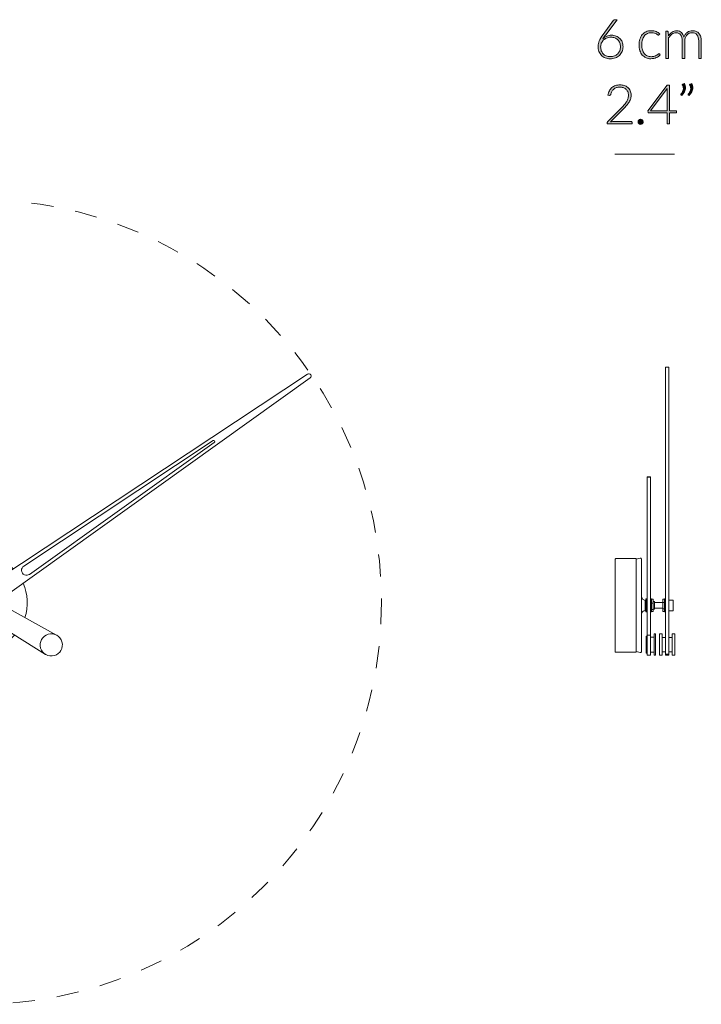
# Model space of a CAD drawing. Header units: inches. Extents: x 62.7 to 133.6, y -169.8 to -118.5.
# Tile 2 of 2: x 98.2 to 133.6, y -169.6 to -118.5. Entities that reach past the tile are written whole.
import ezdxf

# ---------------------------------------------------------------- set-up
doc = ezdxf.new("R2010")
doc.units = ezdxf.units.IN
doc.header["$MEASUREMENT"] = 0
doc.linetypes.add('AI-Linetype-1', pattern=[2.303413, 1.151706, -1.151706])
doc.layers.add('Capa 1', color=7, linetype='Continuous')

# ---------------------------------------------------------------- blocks, each defined once
blk = doc.blocks.new('block 3')
at = {"layer": 'Capa 1'}
h = blk.add_hatch(color=250, dxfattribs=at)
h.dxf.hatch_style = 2
edge = h.paths.add_edge_path()
edge.add_spline(control_points=[(128.905, -119.259), (128.991, -119.259), (129.071, -119.273), (129.144, -119.302), (129.217, -119.33), (129.279, -119.37), (129.332, -119.422), (129.385, -119.473), (129.426, -119.536), (129.456, -119.609), (129.486, -119.683), (129.5, -119.765), (129.5, -119.856), (129.5, -119.947), (129.484, -120.031), (129.452, -120.107), (129.419, -120.184), (129.374, -120.25), (129.315, -120.306), (129.257, -120.362), (129.187, -120.406), (129.106, -120.437), (129.024, -120.468), (128.935, -120.484), (128.837, -120.484), (128.743, -120.484), (128.657, -120.469), (128.58, -120.438), (128.502, -120.408), (128.435, -120.365), (128.38, -120.308), (128.324, -120.251), (128.282, -120.181), (128.251, -120.099), (128.221, -120.018), (128.206, -119.925), (128.206, -119.822), (128.206, -119.743), (128.226, -119.654), (128.266, -119.555), (128.306, -119.456), (128.37, -119.345), (128.461, -119.222), (128.461, -119.222), (129.011, -118.483), (129.011, -118.483), (129.026, -118.461), (129.051, -118.45), (129.083, -118.45), (129.083, -118.45), (129.202, -118.45), (129.202, -118.45), (129.202, -118.45), (128.603, -119.233), (128.603, -119.233), (128.573, -119.272), (128.546, -119.309), (128.521, -119.343), (128.497, -119.377), (128.475, -119.411), (128.455, -119.444), (128.51, -119.386), (128.577, -119.341), (128.654, -119.308), (128.73, -119.275), (128.814, -119.259), (128.905, -119.259)], knot_values=[0, 0, 0, 0, 1, 1, 1, 2, 2, 2, 3, 3, 3, 4, 4, 4, 5, 5, 5, 6, 6, 6, 7, 7, 7, 8, 8, 8, 9, 9, 9, 10, 10, 10, 11, 11, 11, 12, 12, 12, 13, 13, 13, 14, 14, 14, 15, 15, 15, 16, 16, 16, 17, 17, 17, 18, 18, 18, 19, 19, 19, 20, 20, 20, 21, 21, 21, 22, 22, 22, 22], degree=3, periodic=1)
edge = h.paths.add_edge_path()
edge.add_spline(control_points=[(128.338, -119.854), (128.338, -119.929), (128.35, -119.998), (128.373, -120.062), (128.396, -120.125), (128.429, -120.18), (128.472, -120.226), (128.514, -120.272), (128.566, -120.308), (128.628, -120.333), (128.689, -120.359), (128.759, -120.372), (128.836, -120.372), (128.917, -120.372), (128.991, -120.359), (129.056, -120.333), (129.121, -120.308), (129.177, -120.272), (129.223, -120.227), (129.269, -120.183), (129.304, -120.129), (129.329, -120.067), (129.353, -120.005), (129.365, -119.937), (129.365, -119.864), (129.365, -119.788), (129.354, -119.718), (129.33, -119.656), (129.305, -119.594), (129.271, -119.542), (129.227, -119.498), (129.183, -119.455), (129.13, -119.422), (129.07, -119.399), (129.009, -119.376), (128.942, -119.364), (128.868, -119.364), (128.785, -119.364), (128.71, -119.379), (128.645, -119.408), (128.579, -119.436), (128.523, -119.474), (128.477, -119.52), (128.432, -119.566), (128.397, -119.618), (128.374, -119.677), (128.35, -119.735), (128.338, -119.795), (128.338, -119.854)], knot_values=[0, 0, 0, 0, 1, 1, 1, 2, 2, 2, 3, 3, 3, 4, 4, 4, 5, 5, 5, 6, 6, 6, 7, 7, 7, 8, 8, 8, 9, 9, 9, 10, 10, 10, 11, 11, 11, 12, 12, 12, 13, 13, 13, 14, 14, 14, 15, 15, 15, 16, 16, 16, 16], degree=3, periodic=1)
h = blk.add_hatch(color=250, dxfattribs=at)
h.dxf.hatch_style = 2
edge = h.paths.add_edge_path()
edge.add_spline(control_points=[(131.37, -119.236), (131.366, -119.241), (131.361, -119.245), (131.357, -119.248), (131.353, -119.252), (131.347, -119.253), (131.339, -119.253), (131.33, -119.253), (131.317, -119.247), (131.3, -119.234), (131.284, -119.221), (131.262, -119.207), (131.234, -119.192), (131.206, -119.177), (131.173, -119.163), (131.131, -119.15), (131.09, -119.137), (131.04, -119.131), (130.981, -119.131), (130.9, -119.131), (130.828, -119.146), (130.765, -119.174), (130.701, -119.203), (130.648, -119.245), (130.606, -119.299), (130.562, -119.353), (130.529, -119.418), (130.506, -119.495), (130.484, -119.572), (130.473, -119.658), (130.473, -119.754), (130.473, -119.853), (130.484, -119.941), (130.507, -120.018), (130.531, -120.095), (130.564, -120.159), (130.606, -120.212), (130.649, -120.264), (130.7, -120.304), (130.761, -120.332), (130.821, -120.359), (130.889, -120.373), (130.963, -120.373), (131.031, -120.373), (131.088, -120.365), (131.134, -120.349), (131.18, -120.333), (131.218, -120.315), (131.248, -120.296), (131.277, -120.277), (131.302, -120.26), (131.319, -120.244), (131.336, -120.228), (131.35, -120.22), (131.361, -120.22), (131.373, -120.22), (131.382, -120.224), (131.389, -120.234), (131.389, -120.234), (131.426, -120.279), (131.426, -120.279), (131.404, -120.308), (131.377, -120.334), (131.344, -120.359), (131.311, -120.384), (131.273, -120.405), (131.231, -120.423), (131.19, -120.441), (131.144, -120.455), (131.096, -120.465), (131.047, -120.475), (130.996, -120.48), (130.943, -120.48), (130.853, -120.48), (130.771, -120.463), (130.697, -120.431), (130.622, -120.398), (130.558, -120.351), (130.504, -120.289), (130.451, -120.226), (130.409, -120.15), (130.38, -120.061), (130.349, -119.97), (130.335, -119.868), (130.335, -119.754), (130.335, -119.646), (130.349, -119.547), (130.378, -119.458), (130.406, -119.369), (130.447, -119.292), (130.502, -119.228), (130.556, -119.163), (130.623, -119.113), (130.702, -119.078), (130.781, -119.042), (130.872, -119.024), (130.974, -119.024), (131.066, -119.024), (131.148, -119.039), (131.22, -119.069), (131.291, -119.098), (131.353, -119.138), (131.406, -119.188), (131.406, -119.188), (131.37, -119.236), (131.37, -119.236)], knot_values=[0, 0, 0, 0, 1, 1, 1, 2, 2, 2, 3, 3, 3, 4, 4, 4, 5, 5, 5, 6, 6, 6, 7, 7, 7, 8, 8, 8, 9, 9, 9, 10, 10, 10, 11, 11, 11, 12, 12, 12, 13, 13, 13, 14, 14, 14, 15, 15, 15, 16, 16, 16, 17, 17, 17, 18, 18, 18, 19, 19, 19, 20, 20, 20, 21, 21, 21, 22, 22, 22, 23, 23, 23, 24, 24, 24, 25, 25, 25, 26, 26, 26, 27, 27, 27, 28, 28, 28, 29, 29, 29, 30, 30, 30, 31, 31, 31, 32, 32, 32, 33, 33, 33, 34, 34, 34, 35, 35, 35, 35], degree=3, periodic=1)
h = blk.add_hatch(color=250, dxfattribs=at)
h.dxf.hatch_style = 2
edge = h.paths.add_edge_path()
edge.add_spline(control_points=[(131.733, -120.461), (131.733, -120.461), (131.733, -119.047), (131.733, -119.047), (131.733, -119.047), (131.807, -119.047), (131.807, -119.047), (131.831, -119.047), (131.846, -119.059), (131.849, -119.083), (131.849, -119.083), (131.862, -119.287), (131.862, -119.287), (131.89, -119.249), (131.92, -119.213), (131.951, -119.181), (131.982, -119.149), (132.015, -119.121), (132.051, -119.098), (132.086, -119.075), (132.124, -119.056), (132.164, -119.044), (132.205, -119.031), (132.247, -119.024), (132.292, -119.024), (132.395, -119.024), (132.477, -119.055), (132.539, -119.115), (132.6, -119.175), (132.642, -119.259), (132.664, -119.365), (132.681, -119.307), (132.705, -119.256), (132.735, -119.214), (132.766, -119.171), (132.802, -119.136), (132.842, -119.108), (132.881, -119.08), (132.924, -119.059), (132.971, -119.045), (133.018, -119.031), (133.066, -119.024), (133.115, -119.024), (133.185, -119.024), (133.248, -119.036), (133.304, -119.059), (133.36, -119.082), (133.407, -119.117), (133.446, -119.162), (133.486, -119.208), (133.515, -119.264), (133.537, -119.33), (133.557, -119.396), (133.568, -119.472), (133.568, -119.557), (133.568, -119.557), (133.568, -120.461), (133.568, -120.461), (133.568, -120.461), (133.433, -120.461), (133.433, -120.461), (133.433, -120.461), (133.433, -119.557), (133.433, -119.557), (133.433, -119.419), (133.403, -119.314), (133.343, -119.241), (133.284, -119.169), (133.198, -119.132), (133.087, -119.132), (133.038, -119.132), (132.991, -119.142), (132.946, -119.159), (132.901, -119.178), (132.861, -119.204), (132.826, -119.24), (132.792, -119.275), (132.764, -119.32), (132.744, -119.373), (132.724, -119.426), (132.713, -119.487), (132.713, -119.557), (132.713, -119.557), (132.713, -120.461), (132.713, -120.461), (132.713, -120.461), (132.579, -120.461), (132.579, -120.461), (132.579, -120.461), (132.579, -119.557), (132.579, -119.557), (132.579, -119.42), (132.551, -119.315), (132.496, -119.242), (132.441, -119.169), (132.361, -119.132), (132.256, -119.132), (132.179, -119.132), (132.108, -119.156), (132.043, -119.201), (131.977, -119.247), (131.92, -119.311), (131.868, -119.393), (131.868, -119.393), (131.868, -120.461), (131.868, -120.461), (131.868, -120.461), (131.733, -120.461), (131.733, -120.461)], knot_values=[0, 0, 0, 0, 1, 1, 1, 2, 2, 2, 3, 3, 3, 4, 4, 4, 5, 5, 5, 6, 6, 6, 7, 7, 7, 8, 8, 8, 9, 9, 9, 10, 10, 10, 11, 11, 11, 12, 12, 12, 13, 13, 13, 14, 14, 14, 15, 15, 15, 16, 16, 16, 17, 17, 17, 18, 18, 18, 19, 19, 19, 20, 20, 20, 21, 21, 21, 22, 22, 22, 23, 23, 23, 24, 24, 24, 25, 25, 25, 26, 26, 26, 27, 27, 27, 28, 28, 28, 29, 29, 29, 30, 30, 30, 31, 31, 31, 32, 32, 32, 33, 33, 33, 34, 34, 34, 35, 35, 35, 36, 36, 36, 36], degree=3, periodic=1)
h = blk.add_hatch(color=250, dxfattribs=at)
h.dxf.hatch_style = 2
edge = h.paths.add_edge_path()
edge.add_spline(control_points=[(129.342, -121.838), (129.419, -121.838), (129.492, -121.849), (129.562, -121.872), (129.631, -121.894), (129.693, -121.928), (129.746, -121.973), (129.799, -122.018), (129.841, -122.074), (129.873, -122.142), (129.904, -122.209), (129.919, -122.289), (129.919, -122.38), (129.919, -122.456), (129.908, -122.526), (129.884, -122.591), (129.861, -122.656), (129.83, -122.718), (129.79, -122.778), (129.75, -122.837), (129.704, -122.895), (129.651, -122.952), (129.599, -123.008), (129.544, -123.066), (129.486, -123.124), (129.486, -123.124), (128.856, -123.767), (128.856, -123.767), (128.887, -123.759), (128.918, -123.754), (128.951, -123.75), (128.984, -123.746), (129.016, -123.744), (129.049, -123.744), (129.049, -123.744), (129.918, -123.744), (129.918, -123.744), (129.933, -123.744), (129.945, -123.749), (129.954, -123.757), (129.963, -123.766), (129.968, -123.778), (129.968, -123.792), (129.968, -123.792), (129.968, -123.872), (129.968, -123.872), (129.968, -123.872), (128.67, -123.872), (128.67, -123.872), (128.67, -123.872), (128.67, -123.824), (128.67, -123.824), (128.67, -123.813), (128.673, -123.802), (128.678, -123.792), (128.683, -123.781), (128.689, -123.771), (128.697, -123.764), (128.697, -123.764), (129.383, -123.069), (129.383, -123.069), (129.441, -123.011), (129.493, -122.955), (129.541, -122.901), (129.589, -122.847), (129.631, -122.793), (129.667, -122.738), (129.702, -122.683), (129.731, -122.626), (129.751, -122.569), (129.771, -122.511), (129.782, -122.449), (129.782, -122.384), (129.782, -122.31), (129.769, -122.246), (129.744, -122.192), (129.72, -122.137), (129.687, -122.092), (129.646, -122.057), (129.604, -122.022), (129.557, -121.996), (129.503, -121.979), (129.45, -121.962), (129.394, -121.953), (129.335, -121.953), (129.272, -121.953), (129.213, -121.963), (129.159, -121.983), (129.106, -122.002), (129.059, -122.029), (129.017, -122.064), (128.976, -122.098), (128.942, -122.139), (128.915, -122.187), (128.888, -122.235), (128.869, -122.287), (128.859, -122.344), (128.849, -122.377), (128.831, -122.394), (128.802, -122.394), (128.8, -122.394), (128.798, -122.394), (128.795, -122.393), (128.792, -122.393), (128.79, -122.393), (128.788, -122.393), (128.788, -122.393), (128.72, -122.381), (128.72, -122.381), (128.731, -122.295), (128.755, -122.218), (128.79, -122.151), (128.826, -122.084), (128.871, -122.027), (128.924, -121.98), (128.978, -121.934), (129.041, -121.899), (129.112, -121.875), (129.183, -121.85), (129.26, -121.838), (129.342, -121.838)], knot_values=[0, 0, 0, 0, 1, 1, 1, 2, 2, 2, 3, 3, 3, 4, 4, 4, 5, 5, 5, 6, 6, 6, 7, 7, 7, 8, 8, 8, 9, 9, 9, 10, 10, 10, 11, 11, 11, 12, 12, 12, 13, 13, 13, 14, 14, 14, 15, 15, 15, 16, 16, 16, 17, 17, 17, 18, 18, 18, 19, 19, 19, 20, 20, 20, 21, 21, 21, 22, 22, 22, 23, 23, 23, 24, 24, 24, 25, 25, 25, 26, 26, 26, 27, 27, 27, 28, 28, 28, 29, 29, 29, 30, 30, 30, 31, 31, 31, 32, 32, 32, 33, 33, 33, 34, 34, 34, 35, 35, 35, 36, 36, 36, 37, 37, 37, 38, 38, 38, 39, 39, 39, 40, 40, 40, 40], degree=3, periodic=1)
h = blk.add_hatch(color=250, dxfattribs=at)
h.dxf.hatch_style = 2
edge = h.paths.add_edge_path()
edge.add_spline(control_points=[(132.686, -121.773), (132.706, -121.809), (132.722, -121.845), (132.731, -121.88), (132.741, -121.916), (132.746, -121.952), (132.746, -121.988), (132.746, -122.061), (132.728, -122.132), (132.691, -122.201), (132.655, -122.269), (132.609, -122.331), (132.551, -122.387), (132.551, -122.387), (132.511, -122.361), (132.511, -122.361), (132.505, -122.355), (132.501, -122.349), (132.501, -122.341), (132.501, -122.334), (132.504, -122.327), (132.509, -122.321), (132.546, -122.274), (132.576, -122.226), (132.599, -122.179), (132.623, -122.131), (132.635, -122.081), (132.635, -122.03), (132.635, -121.975), (132.618, -121.919), (132.585, -121.861), (132.58, -121.853), (132.578, -121.846), (132.578, -121.838), (132.578, -121.825), (132.585, -121.815), (132.599, -121.81), (132.599, -121.81), (132.686, -121.773), (132.686, -121.773)], knot_values=[0, 0, 0, 0, 1, 1, 1, 2, 2, 2, 3, 3, 3, 4, 4, 4, 5, 5, 5, 6, 6, 6, 7, 7, 7, 8, 8, 8, 9, 9, 9, 10, 10, 10, 11, 11, 11, 12, 12, 12, 13, 13, 13, 13], degree=3, periodic=1)
edge = h.paths.add_edge_path()
edge.add_spline(control_points=[(133.068, -121.773), (133.089, -121.809), (133.104, -121.845), (133.114, -121.88), (133.123, -121.916), (133.128, -121.952), (133.128, -121.988), (133.128, -122.061), (133.11, -122.132), (133.074, -122.201), (133.038, -122.269), (132.991, -122.331), (132.933, -122.387), (132.933, -122.387), (132.893, -122.361), (132.893, -122.361), (132.887, -122.355), (132.884, -122.349), (132.884, -122.341), (132.884, -122.334), (132.886, -122.327), (132.892, -122.321), (132.928, -122.274), (132.958, -122.226), (132.981, -122.179), (133.005, -122.131), (133.017, -122.081), (133.017, -122.03), (133.017, -121.975), (133.001, -121.919), (132.968, -121.861), (132.963, -121.853), (132.96, -121.846), (132.96, -121.838), (132.96, -121.825), (132.968, -121.815), (132.981, -121.81), (132.981, -121.81), (133.068, -121.773), (133.068, -121.773)], knot_values=[0, 0, 0, 0, 1, 1, 1, 2, 2, 2, 3, 3, 3, 4, 4, 4, 5, 5, 5, 6, 6, 6, 7, 7, 7, 8, 8, 8, 9, 9, 9, 10, 10, 10, 11, 11, 11, 12, 12, 12, 13, 13, 13, 13], degree=3, periodic=1)
h = blk.add_hatch(color=250, dxfattribs=at)
h.dxf.hatch_style = 2
edge = h.paths.add_edge_path()
edge.add_spline(control_points=[(131.917, -123.187), (131.917, -123.187), (132.285, -123.187), (132.285, -123.187), (132.285, -123.187), (132.285, -123.261), (132.285, -123.261), (132.285, -123.271), (132.282, -123.279), (132.276, -123.286), (132.27, -123.292), (132.26, -123.295), (132.247, -123.295), (132.247, -123.295), (131.917, -123.295), (131.917, -123.295), (131.917, -123.295), (131.917, -123.872), (131.917, -123.872), (131.917, -123.872), (131.795, -123.872), (131.795, -123.872), (131.795, -123.872), (131.795, -123.295), (131.795, -123.295), (131.795, -123.295), (130.847, -123.295), (130.847, -123.295), (130.833, -123.295), (130.822, -123.292), (130.814, -123.286), (130.807, -123.279), (130.801, -123.271), (130.799, -123.261), (130.799, -123.261), (130.786, -123.194), (130.786, -123.194), (130.786, -123.194), (131.796, -121.858), (131.796, -121.858), (131.796, -121.858), (131.917, -121.858), (131.917, -121.858), (131.917, -121.858), (131.917, -123.187), (131.917, -123.187)], knot_values=[0, 0, 0, 0, 1, 1, 1, 2, 2, 2, 3, 3, 3, 4, 4, 4, 5, 5, 5, 6, 6, 6, 7, 7, 7, 8, 8, 8, 9, 9, 9, 10, 10, 10, 11, 11, 11, 12, 12, 12, 13, 13, 13, 14, 14, 14, 15, 15, 15, 15], degree=3, periodic=1)
edge = h.paths.add_edge_path()
edge.add_spline(control_points=[(131.795, -122.134), (131.795, -122.118), (131.796, -122.101), (131.796, -122.083), (131.797, -122.065), (131.799, -122.046), (131.802, -122.027), (131.802, -122.027), (130.934, -123.187), (130.934, -123.187), (130.934, -123.187), (131.795, -123.187), (131.795, -123.187), (131.795, -123.187), (131.795, -122.134), (131.795, -122.134)], knot_values=[0, 0, 0, 0, 1, 1, 1, 2, 2, 2, 3, 3, 3, 4, 4, 4, 5, 5, 5, 5], degree=3, periodic=1)
h = blk.add_hatch(color=250, dxfattribs=at)
h.dxf.hatch_style = 2
edge = h.paths.add_edge_path()
edge.add_spline(control_points=[(130.285, -123.762), (130.285, -123.744), (130.288, -123.727), (130.294, -123.711), (130.301, -123.695), (130.31, -123.681), (130.322, -123.669), (130.334, -123.658), (130.348, -123.648), (130.363, -123.641), (130.379, -123.634), (130.396, -123.63), (130.415, -123.63), (130.433, -123.63), (130.45, -123.634), (130.466, -123.641), (130.482, -123.648), (130.496, -123.658), (130.508, -123.669), (130.52, -123.681), (130.53, -123.695), (130.537, -123.711), (130.544, -123.727), (130.547, -123.744), (130.547, -123.762), (130.547, -123.781), (130.544, -123.799), (130.537, -123.814), (130.53, -123.83), (130.52, -123.844), (130.508, -123.855), (130.496, -123.867), (130.482, -123.877), (130.466, -123.883), (130.45, -123.89), (130.433, -123.893), (130.415, -123.893), (130.378, -123.893), (130.347, -123.881), (130.322, -123.855), (130.297, -123.83), (130.285, -123.799), (130.285, -123.762)], knot_values=[0, 0, 0, 0, 1, 1, 1, 2, 2, 2, 3, 3, 3, 4, 4, 4, 5, 5, 5, 6, 6, 6, 7, 7, 7, 8, 8, 8, 9, 9, 9, 10, 10, 10, 11, 11, 11, 12, 12, 12, 13, 13, 13, 14, 14, 14, 14], degree=3, periodic=1)
at = {"layer": 'Capa 1', "lineweight": 0}
for points, knots in [([(128.905, -119.259), (128.991, -119.259), (129.071, -119.273), (129.144, -119.302), (129.217, -119.33), (129.279, -119.37), (129.332, -119.422), (129.385, -119.473), (129.426, -119.536), (129.456, -119.609), (129.486, -119.683), (129.5, -119.765), (129.5, -119.856), (129.5, -119.947), (129.484, -120.031), (129.452, -120.107), (129.419, -120.184), (129.374, -120.25), (129.315, -120.306), (129.257, -120.362), (129.187, -120.406), (129.106, -120.437), (129.024, -120.468), (128.935, -120.484), (128.837, -120.484), (128.743, -120.484), (128.657, -120.469), (128.58, -120.438), (128.502, -120.408), (128.435, -120.365), (128.38, -120.308), (128.324, -120.251), (128.282, -120.181), (128.251, -120.099), (128.221, -120.018), (128.206, -119.925), (128.206, -119.822), (128.206, -119.743), (128.226, -119.654), (128.266, -119.555), (128.306, -119.456), (128.37, -119.345), (128.461, -119.222), (128.461, -119.222), (129.011, -118.483), (129.011, -118.483), (129.026, -118.461), (129.051, -118.45), (129.083, -118.45), (129.083, -118.45), (129.202, -118.45), (129.202, -118.45), (129.202, -118.45), (128.603, -119.233), (128.603, -119.233), (128.573, -119.272), (128.546, -119.309), (128.521, -119.343), (128.497, -119.377), (128.475, -119.411), (128.455, -119.444), (128.51, -119.386), (128.577, -119.341), (128.654, -119.308), (128.73, -119.275), (128.814, -119.259), (128.905, -119.259)], [0, 0, 0, 0, 1, 1, 1, 2, 2, 2, 3, 3, 3, 4, 4, 4, 5, 5, 5, 6, 6, 6, 7, 7, 7, 8, 8, 8, 9, 9, 9, 10, 10, 10, 11, 11, 11, 12, 12, 12, 13, 13, 13, 14, 14, 14, 15, 15, 15, 16, 16, 16, 17, 17, 17, 18, 18, 18, 19, 19, 19, 20, 20, 20, 21, 21, 21, 22, 22, 22, 22]), ([(131.37, -119.236), (131.366, -119.241), (131.361, -119.245), (131.357, -119.248), (131.353, -119.252), (131.347, -119.253), (131.339, -119.253), (131.33, -119.253), (131.317, -119.247), (131.3, -119.234), (131.284, -119.221), (131.262, -119.207), (131.234, -119.192), (131.206, -119.177), (131.173, -119.163), (131.131, -119.15), (131.09, -119.137), (131.04, -119.131), (130.981, -119.131), (130.9, -119.131), (130.828, -119.146), (130.765, -119.174), (130.701, -119.203), (130.648, -119.245), (130.606, -119.299), (130.562, -119.353), (130.529, -119.418), (130.506, -119.495), (130.484, -119.572), (130.473, -119.658), (130.473, -119.754), (130.473, -119.853), (130.484, -119.941), (130.507, -120.018), (130.531, -120.095), (130.564, -120.159), (130.606, -120.212), (130.649, -120.264), (130.7, -120.304), (130.761, -120.332), (130.821, -120.359), (130.889, -120.373), (130.963, -120.373), (131.031, -120.373), (131.088, -120.365), (131.134, -120.349), (131.18, -120.333), (131.218, -120.315), (131.248, -120.296), (131.277, -120.277), (131.302, -120.26), (131.319, -120.244), (131.336, -120.228), (131.35, -120.22), (131.361, -120.22), (131.373, -120.22), (131.382, -120.224), (131.389, -120.234), (131.389, -120.234), (131.426, -120.279), (131.426, -120.279), (131.404, -120.308), (131.377, -120.334), (131.344, -120.359), (131.311, -120.384), (131.273, -120.405), (131.231, -120.423), (131.19, -120.441), (131.144, -120.455), (131.096, -120.465), (131.047, -120.475), (130.996, -120.48), (130.943, -120.48), (130.853, -120.48), (130.771, -120.463), (130.697, -120.431), (130.622, -120.398), (130.558, -120.351), (130.504, -120.289), (130.451, -120.226), (130.409, -120.15), (130.38, -120.061), (130.349, -119.97), (130.335, -119.868), (130.335, -119.754), (130.335, -119.646), (130.349, -119.547), (130.378, -119.458), (130.406, -119.369), (130.447, -119.292), (130.502, -119.228), (130.556, -119.163), (130.623, -119.113), (130.702, -119.078), (130.781, -119.042), (130.872, -119.024), (130.974, -119.024), (131.066, -119.024), (131.148, -119.039), (131.22, -119.069), (131.291, -119.098), (131.353, -119.138), (131.406, -119.188), (131.406, -119.188), (131.37, -119.236), (131.37, -119.236)], [0, 0, 0, 0, 1, 1, 1, 2, 2, 2, 3, 3, 3, 4, 4, 4, 5, 5, 5, 6, 6, 6, 7, 7, 7, 8, 8, 8, 9, 9, 9, 10, 10, 10, 11, 11, 11, 12, 12, 12, 13, 13, 13, 14, 14, 14, 15, 15, 15, 16, 16, 16, 17, 17, 17, 18, 18, 18, 19, 19, 19, 20, 20, 20, 21, 21, 21, 22, 22, 22, 23, 23, 23, 24, 24, 24, 25, 25, 25, 26, 26, 26, 27, 27, 27, 28, 28, 28, 29, 29, 29, 30, 30, 30, 31, 31, 31, 32, 32, 32, 33, 33, 33, 34, 34, 34, 35, 35, 35, 35]), ([(131.733, -120.461), (131.733, -120.461), (131.733, -119.047), (131.733, -119.047), (131.733, -119.047), (131.807, -119.047), (131.807, -119.047), (131.831, -119.047), (131.846, -119.059), (131.849, -119.083), (131.849, -119.083), (131.862, -119.287), (131.862, -119.287), (131.89, -119.249), (131.92, -119.213), (131.951, -119.181), (131.982, -119.149), (132.015, -119.121), (132.051, -119.098), (132.086, -119.075), (132.124, -119.056), (132.164, -119.044), (132.205, -119.031), (132.247, -119.024), (132.292, -119.024), (132.395, -119.024), (132.477, -119.055), (132.539, -119.115), (132.6, -119.175), (132.642, -119.259), (132.664, -119.365), (132.681, -119.307), (132.705, -119.256), (132.735, -119.214), (132.766, -119.171), (132.802, -119.136), (132.842, -119.108), (132.881, -119.08), (132.924, -119.059), (132.971, -119.045), (133.018, -119.031), (133.066, -119.024), (133.115, -119.024), (133.185, -119.024), (133.248, -119.036), (133.304, -119.059), (133.36, -119.082), (133.407, -119.117), (133.446, -119.162), (133.486, -119.208), (133.515, -119.264), (133.537, -119.33), (133.557, -119.396), (133.568, -119.472), (133.568, -119.557), (133.568, -119.557), (133.568, -120.461), (133.568, -120.461), (133.568, -120.461), (133.433, -120.461), (133.433, -120.461), (133.433, -120.461), (133.433, -119.557), (133.433, -119.557), (133.433, -119.419), (133.403, -119.314), (133.343, -119.241), (133.284, -119.169), (133.198, -119.132), (133.087, -119.132), (133.038, -119.132), (132.991, -119.142), (132.946, -119.159), (132.901, -119.178), (132.861, -119.204), (132.826, -119.24), (132.792, -119.275), (132.764, -119.32), (132.744, -119.373), (132.724, -119.426), (132.713, -119.487), (132.713, -119.557), (132.713, -119.557), (132.713, -120.461), (132.713, -120.461), (132.713, -120.461), (132.579, -120.461), (132.579, -120.461), (132.579, -120.461), (132.579, -119.557), (132.579, -119.557), (132.579, -119.42), (132.551, -119.315), (132.496, -119.242), (132.441, -119.169), (132.361, -119.132), (132.256, -119.132), (132.179, -119.132), (132.108, -119.156), (132.043, -119.201), (131.977, -119.247), (131.92, -119.311), (131.868, -119.393), (131.868, -119.393), (131.868, -120.461), (131.868, -120.461), (131.868, -120.461), (131.733, -120.461), (131.733, -120.461)], [0, 0, 0, 0, 1, 1, 1, 2, 2, 2, 3, 3, 3, 4, 4, 4, 5, 5, 5, 6, 6, 6, 7, 7, 7, 8, 8, 8, 9, 9, 9, 10, 10, 10, 11, 11, 11, 12, 12, 12, 13, 13, 13, 14, 14, 14, 15, 15, 15, 16, 16, 16, 17, 17, 17, 18, 18, 18, 19, 19, 19, 20, 20, 20, 21, 21, 21, 22, 22, 22, 23, 23, 23, 24, 24, 24, 25, 25, 25, 26, 26, 26, 27, 27, 27, 28, 28, 28, 29, 29, 29, 30, 30, 30, 31, 31, 31, 32, 32, 32, 33, 33, 33, 34, 34, 34, 35, 35, 35, 36, 36, 36, 36]), ([(128.338, -119.854), (128.338, -119.929), (128.35, -119.998), (128.373, -120.062), (128.396, -120.125), (128.429, -120.18), (128.472, -120.226), (128.514, -120.272), (128.566, -120.308), (128.628, -120.333), (128.689, -120.359), (128.759, -120.372), (128.836, -120.372), (128.917, -120.372), (128.991, -120.359), (129.056, -120.333), (129.121, -120.308), (129.177, -120.272), (129.223, -120.227), (129.269, -120.183), (129.304, -120.129), (129.329, -120.067), (129.353, -120.005), (129.365, -119.937), (129.365, -119.864), (129.365, -119.788), (129.354, -119.718), (129.33, -119.656), (129.305, -119.594), (129.271, -119.542), (129.227, -119.498), (129.183, -119.455), (129.13, -119.422), (129.07, -119.399), (129.009, -119.376), (128.942, -119.364), (128.868, -119.364), (128.785, -119.364), (128.71, -119.379), (128.645, -119.408), (128.579, -119.436), (128.523, -119.474), (128.477, -119.52), (128.432, -119.566), (128.397, -119.618), (128.374, -119.677), (128.35, -119.735), (128.338, -119.795), (128.338, -119.854)], [0, 0, 0, 0, 1, 1, 1, 2, 2, 2, 3, 3, 3, 4, 4, 4, 5, 5, 5, 6, 6, 6, 7, 7, 7, 8, 8, 8, 9, 9, 9, 10, 10, 10, 11, 11, 11, 12, 12, 12, 13, 13, 13, 14, 14, 14, 15, 15, 15, 16, 16, 16, 16]), ([(129.342, -121.838), (129.419, -121.838), (129.492, -121.849), (129.562, -121.872), (129.631, -121.894), (129.693, -121.928), (129.746, -121.973), (129.799, -122.018), (129.841, -122.074), (129.873, -122.142), (129.904, -122.209), (129.919, -122.289), (129.919, -122.38), (129.919, -122.456), (129.908, -122.526), (129.884, -122.591), (129.861, -122.656), (129.83, -122.718), (129.79, -122.778), (129.75, -122.837), (129.704, -122.895), (129.651, -122.952), (129.599, -123.008), (129.544, -123.066), (129.486, -123.124), (129.486, -123.124), (128.856, -123.767), (128.856, -123.767), (128.887, -123.759), (128.918, -123.754), (128.951, -123.75), (128.984, -123.746), (129.016, -123.744), (129.049, -123.744), (129.049, -123.744), (129.918, -123.744), (129.918, -123.744), (129.933, -123.744), (129.945, -123.749), (129.954, -123.757), (129.963, -123.766), (129.968, -123.778), (129.968, -123.792), (129.968, -123.792), (129.968, -123.872), (129.968, -123.872), (129.968, -123.872), (128.67, -123.872), (128.67, -123.872), (128.67, -123.872), (128.67, -123.824), (128.67, -123.824), (128.67, -123.813), (128.673, -123.802), (128.678, -123.792), (128.683, -123.781), (128.689, -123.771), (128.697, -123.764), (128.697, -123.764), (129.383, -123.069), (129.383, -123.069), (129.441, -123.011), (129.493, -122.955), (129.541, -122.901), (129.589, -122.847), (129.631, -122.793), (129.667, -122.738), (129.702, -122.683), (129.731, -122.626), (129.751, -122.569), (129.771, -122.511), (129.782, -122.449), (129.782, -122.384), (129.782, -122.31), (129.769, -122.246), (129.744, -122.192), (129.72, -122.137), (129.687, -122.092), (129.646, -122.057), (129.604, -122.022), (129.557, -121.996), (129.503, -121.979), (129.45, -121.962), (129.394, -121.953), (129.335, -121.953), (129.272, -121.953), (129.213, -121.963), (129.159, -121.983), (129.106, -122.002), (129.059, -122.029), (129.017, -122.064), (128.976, -122.098), (128.942, -122.139), (128.915, -122.187), (128.888, -122.235), (128.869, -122.287), (128.859, -122.344), (128.849, -122.377), (128.831, -122.394), (128.802, -122.394), (128.8, -122.394), (128.798, -122.394), (128.795, -122.393), (128.792, -122.393), (128.79, -122.393), (128.788, -122.393), (128.788, -122.393), (128.72, -122.381), (128.72, -122.381), (128.731, -122.295), (128.755, -122.218), (128.79, -122.151), (128.826, -122.084), (128.871, -122.027), (128.924, -121.98), (128.978, -121.934), (129.041, -121.899), (129.112, -121.875), (129.183, -121.85), (129.26, -121.838), (129.342, -121.838)], [0, 0, 0, 0, 1, 1, 1, 2, 2, 2, 3, 3, 3, 4, 4, 4, 5, 5, 5, 6, 6, 6, 7, 7, 7, 8, 8, 8, 9, 9, 9, 10, 10, 10, 11, 11, 11, 12, 12, 12, 13, 13, 13, 14, 14, 14, 15, 15, 15, 16, 16, 16, 17, 17, 17, 18, 18, 18, 19, 19, 19, 20, 20, 20, 21, 21, 21, 22, 22, 22, 23, 23, 23, 24, 24, 24, 25, 25, 25, 26, 26, 26, 27, 27, 27, 28, 28, 28, 29, 29, 29, 30, 30, 30, 31, 31, 31, 32, 32, 32, 33, 33, 33, 34, 34, 34, 35, 35, 35, 36, 36, 36, 37, 37, 37, 38, 38, 38, 39, 39, 39, 40, 40, 40, 40]), ([(132.686, -121.773), (132.706, -121.809), (132.722, -121.845), (132.731, -121.88), (132.741, -121.916), (132.746, -121.952), (132.746, -121.988), (132.746, -122.061), (132.728, -122.132), (132.691, -122.201), (132.655, -122.269), (132.609, -122.331), (132.551, -122.387), (132.551, -122.387), (132.511, -122.361), (132.511, -122.361), (132.505, -122.355), (132.501, -122.349), (132.501, -122.341), (132.501, -122.334), (132.504, -122.327), (132.509, -122.321), (132.546, -122.274), (132.576, -122.226), (132.599, -122.179), (132.623, -122.131), (132.635, -122.081), (132.635, -122.03), (132.635, -121.975), (132.618, -121.919), (132.585, -121.861), (132.58, -121.853), (132.578, -121.846), (132.578, -121.838), (132.578, -121.825), (132.585, -121.815), (132.599, -121.81), (132.599, -121.81), (132.686, -121.773), (132.686, -121.773)], [0, 0, 0, 0, 1, 1, 1, 2, 2, 2, 3, 3, 3, 4, 4, 4, 5, 5, 5, 6, 6, 6, 7, 7, 7, 8, 8, 8, 9, 9, 9, 10, 10, 10, 11, 11, 11, 12, 12, 12, 13, 13, 13, 13]), ([(133.068, -121.773), (133.089, -121.809), (133.104, -121.845), (133.114, -121.88), (133.123, -121.916), (133.128, -121.952), (133.128, -121.988), (133.128, -122.061), (133.11, -122.132), (133.074, -122.201), (133.038, -122.269), (132.991, -122.331), (132.933, -122.387), (132.933, -122.387), (132.893, -122.361), (132.893, -122.361), (132.887, -122.355), (132.884, -122.349), (132.884, -122.341), (132.884, -122.334), (132.886, -122.327), (132.892, -122.321), (132.928, -122.274), (132.958, -122.226), (132.981, -122.179), (133.005, -122.131), (133.017, -122.081), (133.017, -122.03), (133.017, -121.975), (133.001, -121.919), (132.968, -121.861), (132.963, -121.853), (132.96, -121.846), (132.96, -121.838), (132.96, -121.825), (132.968, -121.815), (132.981, -121.81), (132.981, -121.81), (133.068, -121.773), (133.068, -121.773)], [0, 0, 0, 0, 1, 1, 1, 2, 2, 2, 3, 3, 3, 4, 4, 4, 5, 5, 5, 6, 6, 6, 7, 7, 7, 8, 8, 8, 9, 9, 9, 10, 10, 10, 11, 11, 11, 12, 12, 12, 13, 13, 13, 13]), ([(131.917, -123.187), (131.917, -123.187), (132.285, -123.187), (132.285, -123.187), (132.285, -123.187), (132.285, -123.261), (132.285, -123.261), (132.285, -123.271), (132.282, -123.279), (132.276, -123.286), (132.27, -123.292), (132.26, -123.295), (132.247, -123.295), (132.247, -123.295), (131.917, -123.295), (131.917, -123.295), (131.917, -123.295), (131.917, -123.872), (131.917, -123.872), (131.917, -123.872), (131.795, -123.872), (131.795, -123.872), (131.795, -123.872), (131.795, -123.295), (131.795, -123.295), (131.795, -123.295), (130.847, -123.295), (130.847, -123.295), (130.833, -123.295), (130.822, -123.292), (130.814, -123.286), (130.807, -123.279), (130.801, -123.271), (130.799, -123.261), (130.799, -123.261), (130.786, -123.194), (130.786, -123.194), (130.786, -123.194), (131.796, -121.858), (131.796, -121.858), (131.796, -121.858), (131.917, -121.858), (131.917, -121.858), (131.917, -121.858), (131.917, -123.187), (131.917, -123.187)], [0, 0, 0, 0, 1, 1, 1, 2, 2, 2, 3, 3, 3, 4, 4, 4, 5, 5, 5, 6, 6, 6, 7, 7, 7, 8, 8, 8, 9, 9, 9, 10, 10, 10, 11, 11, 11, 12, 12, 12, 13, 13, 13, 14, 14, 14, 15, 15, 15, 15]), ([(131.795, -122.134), (131.795, -122.118), (131.796, -122.101), (131.796, -122.083), (131.797, -122.065), (131.799, -122.046), (131.802, -122.027), (131.802, -122.027), (130.934, -123.187), (130.934, -123.187), (130.934, -123.187), (131.795, -123.187), (131.795, -123.187), (131.795, -123.187), (131.795, -122.134), (131.795, -122.134)], [0, 0, 0, 0, 1, 1, 1, 2, 2, 2, 3, 3, 3, 4, 4, 4, 5, 5, 5, 5]), ([(130.285, -123.762), (130.285, -123.744), (130.288, -123.727), (130.294, -123.711), (130.301, -123.695), (130.31, -123.681), (130.322, -123.669), (130.334, -123.658), (130.348, -123.648), (130.363, -123.641), (130.379, -123.634), (130.396, -123.63), (130.415, -123.63), (130.433, -123.63), (130.45, -123.634), (130.466, -123.641), (130.482, -123.648), (130.496, -123.658), (130.508, -123.669), (130.52, -123.681), (130.53, -123.695), (130.537, -123.711), (130.544, -123.727), (130.547, -123.744), (130.547, -123.762), (130.547, -123.781), (130.544, -123.799), (130.537, -123.814), (130.53, -123.83), (130.52, -123.844), (130.508, -123.855), (130.496, -123.867), (130.482, -123.877), (130.466, -123.883), (130.45, -123.89), (130.433, -123.893), (130.415, -123.893), (130.378, -123.893), (130.347, -123.881), (130.322, -123.855), (130.297, -123.83), (130.285, -123.799), (130.285, -123.762)], [0, 0, 0, 0, 1, 1, 1, 2, 2, 2, 3, 3, 3, 4, 4, 4, 5, 5, 5, 6, 6, 6, 7, 7, 7, 8, 8, 8, 9, 9, 9, 10, 10, 10, 11, 11, 11, 12, 12, 12, 13, 13, 13, 14, 14, 14, 14])]:
    blk.add_open_spline(points, degree=3, knots=knots, dxfattribs=at)
blk = doc.blocks.new('block 4')
at = {"layer": 'Capa 1', "color": 250, "lineweight": 5}
for points in [[(113.111, -136.887), (92.036, -150.838)], [(92.69, -151.789), (113.242, -137.077)], [(108.199, -140.338), (98.366, -146.864)], [(98.661, -147.292), (108.264, -140.434)], [(95.178, -148.758), (84.807, -142.283)], [(84.924, -142.084), (96.008, -148.209)], [(93.294, -147.373), (88.42, -144.34)], [(88.478, -144.24), (93.499, -147.025)], [(96.958, -148.734), (100.073, -150.455)], [(99.488, -151.45), (96.11, -149.341)], [(95.371, -149.919), (95.371, -149.919)]]:
    blk.add_lwpolyline(points, dxfattribs=at)
at = {"layer": 'Capa 1', "color": 251, "linetype": 'AI-Linetype-1', "lineweight": 5}
blk.add_open_spline([(116.953, -148.724), (116.953, -137.169), (107.586, -127.801), (96.029, -127.801), (84.475, -127.801), (75.107, -137.169), (75.107, -148.724), (75.107, -160.28), (84.475, -169.646), (96.029, -169.646), (107.586, -169.646), (116.953, -160.28), (116.953, -148.724)], degree=3, knots=[0, 0, 0, 0, 1, 1, 1, 2, 2, 2, 3, 3, 3, 4, 4, 4, 4], dxfattribs=at)
at = {"layer": 'Capa 1', "color": 250, "lineweight": 5}
for points in [[(113.114, -136.882), (113.167, -136.848), (113.238, -136.862), (113.273, -136.914)], [(113.273, -136.914), (113.309, -136.965), (113.296, -137.036), (113.246, -137.073)], [(108.201, -140.336), (108.227, -140.319), (108.262, -140.325), (108.281, -140.351)], [(108.281, -140.351), (108.298, -140.377), (108.292, -140.412), (108.266, -140.431)], [(84.765, -142.123), (84.733, -142.178), (84.749, -142.247), (84.803, -142.28)], [(84.921, -142.081), (84.866, -142.051), (84.797, -142.07), (84.765, -142.123)], [(88.398, -144.259), (88.382, -144.286), (88.389, -144.321), (88.417, -144.338)], [(88.476, -144.238), (88.447, -144.224), (88.414, -144.233), (88.398, -144.259)], [(95.945, -146.285), (95.248, -146.318), (94.595, -146.643), (94.15, -147.181)], [(97.816, -147.009), (97.321, -146.515), (96.643, -146.253), (95.945, -146.285)], [(98.366, -146.862), (98.289, -146.914), (98.244, -147.005), (98.251, -147.097)], [(93.497, -147.376), (93.433, -147.412), (93.354, -147.41), (93.292, -147.371)], [(93.497, -147.023), (93.562, -147.059), (93.601, -147.126), (93.601, -147.2)], [(93.601, -147.2), (93.601, -147.273), (93.562, -147.341), (93.497, -147.376)], [(98.251, -147.097), (98.258, -147.191), (98.315, -147.274), (98.4, -147.314)], [(98.4, -147.314), (98.484, -147.354), (98.585, -147.345), (98.661, -147.291)], [(93.748, -147.866), (93.518, -148.455), (93.523, -149.109), (93.76, -149.694)], [(98.328, -147.752), (98.579, -148.316), (98.612, -148.953), (98.42, -149.54)], [(96.156, -151.245), (96.815, -151.22), (97.438, -150.934), (97.884, -150.449)], [(94.372, -150.584), (94.855, -151.032), (95.497, -151.271), (96.156, -151.245)]]:
    blk.add_open_spline(points, degree=3, dxfattribs=at)
for points in [[(96.35, -148.742), (96.337, -148.583), (96.198, -148.465), (96.039, -148.477), (95.88, -148.49), (95.761, -148.628), (95.773, -148.788), (95.786, -148.947), (95.926, -149.065), (96.084, -149.052), (96.244, -149.04), (96.362, -148.901), (96.35, -148.742)], [(100.369, -150.914), (100.344, -150.595), (100.066, -150.358), (99.748, -150.384), (99.43, -150.408), (99.193, -150.687), (99.219, -151.005), (99.244, -151.322), (99.521, -151.559), (99.84, -151.535), (100.158, -151.509), (100.395, -151.231), (100.369, -150.914)], [(92.929, -151.273), (92.903, -150.955), (92.625, -150.717), (92.308, -150.743), (91.99, -150.768), (91.753, -151.047), (91.777, -151.364), (91.802, -151.682), (92.081, -151.919), (92.399, -151.895), (92.716, -151.869), (92.953, -151.59), (92.929, -151.273)]]:
    blk.add_open_spline(points, degree=3, knots=[0, 0, 0, 0, 1, 1, 1, 2, 2, 2, 3, 3, 3, 4, 4, 4, 4], dxfattribs=at)

msp = doc.modelspace()

# ---------------------------------------------------------------- linework, layer by layer
at = {"layer": 'Capa 1', "color": 7, "lineweight": 9}
msp.add_lwpolyline([(129.082, -125.45), (132.182, -125.45)], dxfattribs=at)
at = {"layer": 'Capa 1', "color": 250, "lineweight": 5}
for points in [[(131.708, -136.67), (131.708, -136.65), (131.708, -136.619), (131.708, -136.589), (131.708, -136.56), (131.708, -136.531), (131.708, -136.511)], [(131.878, -136.511), (131.708, -136.511)], [(131.708, -136.67), (131.708, -151.442)], [(131.878, -136.67), (131.878, -136.65), (131.878, -136.619), (131.878, -136.589), (131.878, -136.56), (131.878, -136.531), (131.878, -136.511)], [(131.878, -136.67), (131.878, -151.442)], [(130.757, -142.235), (130.757, -142.224), (130.757, -142.215)], [(130.925, -142.215), (130.757, -142.215)], [(130.757, -142.235), (130.757, -150.449)], [(130.757, -142.235), (130.925, -142.235)], [(130.925, -142.235), (130.925, -142.224), (130.925, -142.215)], [(130.925, -142.235), (130.925, -150.449)], [(129.139, -146.471), (129.13, -146.471), (129.119, -146.471), (129.11, -146.481), (129.099, -146.481), (129.099, -146.491), (129.09, -146.501), (129.09, -146.51), (129.09, -146.521)], [(129.09, -148.335), (129.09, -148.267), (129.09, -148.058), (129.09, -147.859), (129.09, -147.671), (129.09, -147.492), (129.09, -147.324), (129.09, -147.165), (129.09, -147.027), (129.09, -146.897), (129.09, -146.788), (129.09, -146.699), (129.09, -146.63), (129.09, -146.57), (129.09, -146.54), (129.09, -146.521)], [(130.182, -146.471), (129.139, -146.471)], [(130.182, -148.901), (130.182, -148.683), (130.182, -148.465), (130.182, -148.246), (130.182, -148.038), (130.182, -147.83), (130.182, -147.642), (130.182, -147.453), (130.182, -147.284), (130.182, -147.126), (130.182, -146.976), (130.182, -146.849), (130.182, -146.739), (130.182, -146.65), (130.182, -146.57), (130.182, -146.521), (130.182, -146.481), (130.182, -146.471)], [(130.182, -146.471), (130.182, -146.471), (130.182, -146.491), (130.182, -146.521), (130.182, -146.58), (130.182, -146.65), (130.182, -146.749), (130.182, -146.858), (130.182, -146.986), (130.182, -147.126), (130.182, -147.284), (130.182, -147.453), (130.182, -147.642), (130.182, -147.84), (130.182, -148.038), (130.182, -148.246), (130.182, -148.465), (130.182, -148.683), (130.182, -148.901)], [(130.182, -146.471), (130.182, -146.471)], [(130.389, -146.451), (130.191, -146.501)], [(130.191, -146.501), (130.191, -146.51), (130.191, -146.53), (130.191, -146.57), (130.191, -146.639), (130.191, -146.719), (130.191, -146.818), (130.191, -146.927), (130.191, -147.065), (130.191, -147.215), (130.191, -147.374), (130.191, -147.553), (130.191, -147.732), (130.191, -147.93), (130.191, -148.137), (130.191, -148.346), (130.191, -148.555), (130.191, -148.773), (130.191, -148.991), (130.191, -149.208), (130.191, -149.427), (130.191, -149.635), (130.191, -149.844), (130.191, -150.043), (130.191, -150.232), (130.191, -150.409), (130.191, -150.568), (130.191, -150.717), (130.191, -150.856), (130.191, -150.975), (130.191, -151.074), (130.191, -151.163), (130.191, -151.223), (130.191, -151.273), (130.191, -151.302)], [(130.459, -146.501), (130.459, -146.491), (130.449, -146.481), (130.449, -146.471), (130.439, -146.46), (130.429, -146.451), (130.409, -146.451), (130.4, -146.451), (130.389, -146.451)], [(130.459, -146.501), (130.459, -146.51), (130.459, -146.53), (130.459, -146.57), (130.459, -146.639), (130.459, -146.719), (130.459, -146.818), (130.459, -146.927), (130.459, -147.065), (130.459, -147.215), (130.459, -147.374), (130.459, -147.553), (130.459, -147.732), (130.459, -147.93), (130.459, -148.137), (130.459, -148.346), (130.459, -148.555), (130.459, -148.773), (130.459, -148.991), (130.459, -149.208), (130.459, -149.427), (130.459, -149.635), (130.459, -149.844), (130.459, -150.043), (130.459, -150.232), (130.459, -150.409), (130.459, -150.568), (130.459, -150.717), (130.459, -150.856), (130.459, -150.975), (130.459, -151.074), (130.459, -151.163), (130.459, -151.223), (130.459, -151.273), (130.459, -151.302)], [(129.09, -149.457), (129.09, -148.335)], [(130.657, -148.643), (130.617, -148.634), (130.588, -148.614), (130.548, -148.594), (130.517, -148.574), (130.5, -148.534), (130.479, -148.504), (130.469, -148.465), (130.459, -148.425)], [(130.182, -151.342), (130.182, -151.342), (130.182, -151.322), (130.182, -151.292), (130.182, -151.233), (130.182, -151.163), (130.182, -151.064), (130.182, -150.955), (130.182, -150.826), (130.182, -150.687), (130.182, -150.528), (130.182, -150.35), (130.182, -150.171), (130.182, -149.973), (130.182, -149.775), (130.182, -149.556), (130.182, -149.347), (130.182, -149.13), (130.182, -148.901)], [(130.182, -148.901), (130.182, -149.13), (130.182, -149.347), (130.182, -149.556), (130.182, -149.765), (130.182, -149.973), (130.182, -150.161), (130.182, -150.35), (130.182, -150.518), (130.182, -150.677), (130.182, -150.826), (130.182, -150.955), (130.182, -151.064), (130.182, -151.153), (130.182, -151.233), (130.182, -151.283), (130.182, -151.322), (130.182, -151.333)], [(130.657, -149.169), (130.657, -149.169), (130.657, -149.149), (130.657, -149.11), (130.657, -149.05), (130.657, -148.981), (130.657, -148.911), (130.657, -148.831), (130.657, -148.762), (130.657, -148.713), (130.657, -148.663), (130.657, -148.643)], [(130.687, -148.663), (130.687, -148.663), (130.677, -148.653), (130.677, -148.643), (130.666, -148.643), (130.657, -148.643)], [(130.687, -149.239), (130.687, -149.239), (130.687, -149.219), (130.687, -149.179), (130.687, -149.12), (130.687, -149.05), (130.687, -148.971), (130.687, -148.882), (130.687, -148.802), (130.687, -148.723), (130.687, -148.653), (130.687, -148.604), (130.687, -148.574), (130.687, -148.563)], [(130.736, -148.563), (130.687, -148.563)], [(130.736, -149.239), (130.736, -149.239), (130.736, -149.219), (130.736, -149.179), (130.736, -149.12), (130.736, -149.05), (130.736, -148.971), (130.736, -148.882), (130.736, -148.802), (130.736, -148.723), (130.736, -148.653), (130.736, -148.604), (130.736, -148.574), (130.736, -148.563)], [(130.757, -148.704), (130.736, -148.704)], [(130.975, -148.563), (130.925, -148.563)], [(130.975, -148.563), (130.975, -148.563), (130.975, -148.584), (130.975, -148.624), (130.975, -148.683), (130.975, -148.753), (130.975, -148.831), (130.975, -148.921), (130.975, -149), (130.975, -149.08), (130.975, -149.149), (130.975, -149.199), (130.975, -149.229), (130.975, -149.239)], [(130.975, -148.584), (131.065, -148.584)], [(130.975, -148.793), (131.065, -148.793)], [(131.065, -148.793), (131.065, -148.584)], [(131.143, -148.704), (131.065, -148.704)], [(131.065, -149.12), (131.065, -148.793)], [(131.143, -148.704), (131.143, -148.704), (131.143, -148.723), (131.143, -148.753), (131.143, -148.802), (131.143, -148.862), (131.143, -148.931), (131.143, -148.991), (131.143, -149.04), (131.143, -149.08), (131.143, -149.1)], [(131.57, -148.762), (131.143, -148.762)], [(131.57, -148.762), (131.57, -148.584)], [(131.57, -148.584), (131.659, -148.584)], [(131.57, -148.762), (131.659, -148.762)], [(131.57, -149.09), (131.57, -148.762)], [(131.659, -148.563), (131.659, -148.563), (131.659, -148.584), (131.659, -148.624), (131.659, -148.673), (131.659, -148.742), (131.659, -148.822), (131.659, -148.901), (131.659, -148.991), (131.659, -149.069), (131.659, -149.14), (131.659, -149.189), (131.659, -149.229), (131.659, -149.239)], [(131.708, -148.563), (131.659, -148.563)], [(132.106, -148.624), (131.878, -148.624)], [(132.106, -148.624), (132.106, -148.624), (132.106, -148.643), (132.106, -148.683), (132.106, -148.733), (132.106, -148.802), (132.106, -148.871), (132.106, -148.951), (132.106, -149.03), (132.106, -149.09), (132.106, -149.14), (132.106, -149.169), (132.106, -149.189)], [(129.09, -151.283), (129.09, -151.283), (129.09, -151.263), (129.09, -151.233), (129.09, -151.183), (129.09, -151.105), (129.09, -151.014), (129.09, -150.906), (129.09, -150.786), (129.09, -150.647), (129.09, -150.489), (129.09, -150.321), (129.09, -150.141), (129.09, -149.953), (129.09, -149.755), (129.09, -149.546), (129.09, -149.457)], [(130.459, -149.377), (130.469, -149.338), (130.479, -149.308), (130.5, -149.268), (130.517, -149.239), (130.548, -149.208), (130.588, -149.189), (130.617, -149.179), (130.657, -149.169)], [(130.657, -149.169), (130.666, -149.169), (130.666, -149.16), (130.677, -149.16), (130.677, -149.149), (130.687, -149.149), (130.687, -149.14)], [(130.687, -149.239), (130.736, -149.239)], [(130.736, -149.1), (130.757, -149.1)], [(130.925, -149.239), (130.975, -149.239)], [(130.975, -149.12), (131.065, -149.12)], [(130.975, -149.219), (131.065, -149.219)], [(131.065, -149.1), (131.143, -149.1)], [(131.065, -149.219), (131.065, -149.12)], [(131.143, -149.04), (131.57, -149.04)], [(131.57, -149.229), (131.57, -149.09)], [(131.57, -149.09), (131.659, -149.09)], [(131.57, -149.229), (131.659, -149.229)], [(131.659, -149.239), (131.708, -149.239)], [(131.878, -149.189), (132.106, -149.189)], [(130.707, -151.382), (130.707, -151.372), (130.707, -151.353), (130.707, -151.302), (130.707, -151.242), (130.707, -151.163), (130.707, -151.084), (130.707, -150.995), (130.707, -150.896), (130.707, -150.807), (130.707, -150.717), (130.707, -150.637), (130.707, -150.578), (130.707, -150.538), (130.707, -150.509), (130.707, -150.499)], [(130.757, -150.499), (130.707, -150.499)], [(130.757, -151.5), (130.757, -151.49), (130.757, -151.462), (130.757, -151.421), (130.757, -151.353), (130.757, -151.273), (130.757, -151.183), (130.757, -151.084), (130.757, -150.975), (130.757, -150.866), (130.757, -150.766), (130.757, -150.667), (130.757, -150.578), (130.757, -150.509), (130.757, -150.449)], [(130.757, -150.449), (130.925, -150.449)], [(130.925, -151.5), (130.925, -151.49), (130.925, -151.462), (130.925, -151.421), (130.925, -151.353), (130.925, -151.273), (130.925, -151.183), (130.925, -151.084), (130.925, -150.975), (130.925, -150.866), (130.925, -150.766), (130.925, -150.667), (130.925, -150.578), (130.925, -150.509), (130.925, -150.449)], [(131.113, -150.379), (131.113, -150.379), (131.113, -150.389), (131.113, -150.419), (131.113, -150.47), (131.113, -150.538), (131.113, -150.618), (131.113, -150.706), (131.113, -150.807), (131.113, -150.915), (131.113, -151.024)], [(131.193, -150.379), (131.113, -150.379)], [(131.193, -150.379), (131.193, -150.379), (131.193, -150.389), (131.193, -150.419), (131.193, -150.47), (131.193, -150.538), (131.193, -150.618), (131.193, -150.706), (131.193, -150.807), (131.193, -150.915), (131.193, -151.024)], [(131.402, -150.379), (131.402, -150.379), (131.402, -150.409), (131.402, -150.449), (131.402, -150.509), (131.402, -150.589), (131.402, -150.677), (131.402, -150.776), (131.402, -150.885), (131.402, -150.985), (131.402, -151.094), (131.402, -151.194), (131.402, -151.283), (131.402, -151.362), (131.402, -151.421), (131.402, -151.471), (131.402, -151.5)], [(131.54, -150.379), (131.402, -150.379)], [(131.54, -150.379), (131.54, -150.379), (131.54, -150.409), (131.54, -150.449), (131.54, -150.509), (131.54, -150.589), (131.54, -150.677), (131.54, -150.776), (131.54, -150.885), (131.54, -150.985), (131.54, -151.094), (131.54, -151.194), (131.54, -151.283), (131.54, -151.362), (131.54, -151.421), (131.54, -151.471), (131.54, -151.5)], [(132.056, -151.5), (132.056, -151.5), (132.056, -151.471), (132.056, -151.431), (132.056, -151.372), (132.056, -151.292), (132.056, -151.203), (132.056, -151.105), (132.056, -150.995), (132.056, -150.885), (132.056, -150.786), (132.056, -150.687), (132.056, -150.598), (132.056, -150.518), (132.056, -150.46), (132.056, -150.409), (132.056, -150.389), (132.056, -150.379)], [(132.196, -150.379), (132.056, -150.379)], [(132.196, -151.5), (132.196, -151.5), (132.196, -151.471), (132.196, -151.431), (132.196, -151.372), (132.196, -151.292), (132.196, -151.203), (132.196, -151.105), (132.196, -150.995), (132.196, -150.885), (132.196, -150.786), (132.196, -150.687), (132.196, -150.598), (132.196, -150.518), (132.196, -150.46), (132.196, -150.409), (132.196, -150.389), (132.196, -150.379)], [(131.113, -150.548), (130.925, -150.548)], [(131.113, -151.024), (131.113, -151.124), (131.113, -151.223), (131.113, -151.312), (131.113, -151.382), (131.113, -151.442), (131.113, -151.481), (131.113, -151.5)], [(131.193, -151.024), (131.193, -151.124), (131.193, -151.223), (131.193, -151.312), (131.193, -151.382), (131.193, -151.442), (131.193, -151.481), (131.193, -151.5)], [(131.708, -150.568), (131.54, -150.568)], [(132.056, -150.568), (131.878, -150.568)], [(129.09, -151.283), (129.09, -151.292), (129.09, -151.302), (129.099, -151.312), (129.099, -151.322), (129.11, -151.333), (129.119, -151.333), (129.13, -151.342), (129.139, -151.342)], [(129.139, -151.342), (130.182, -151.342)], [(130.182, -151.342), (130.182, -151.342), (130.182, -151.333)], [(130.191, -151.302), (130.389, -151.362)], [(130.389, -151.362), (130.4, -151.362), (130.409, -151.362), (130.429, -151.353), (130.439, -151.353), (130.449, -151.342), (130.449, -151.333), (130.459, -151.322), (130.459, -151.302)], [(130.707, -151.382), (130.757, -151.382)], [(130.757, -151.5), (130.925, -151.5)], [(130.925, -151.333), (131.113, -151.333)], [(131.113, -151.5), (131.193, -151.5)], [(131.402, -151.5), (131.54, -151.5)], [(131.54, -151.322), (131.708, -151.322)], [(131.708, -151.5), (131.708, -151.5), (131.708, -151.481), (131.708, -151.442)], [(131.708, -151.442), (131.878, -151.442)], [(131.708, -151.5), (131.878, -151.5)], [(131.878, -151.322), (132.056, -151.322)], [(131.878, -151.5), (131.878, -151.5), (131.878, -151.481), (131.878, -151.442)], [(132.056, -151.5), (132.196, -151.5)]]:
    msp.add_lwpolyline(points, dxfattribs=at)

# ---------------------------------------------------------------- block references
at = {"layer": 'Capa 1'}
for name in ['block 3', 'block 4']:
    msp.add_blockref(name, (0, 0), dxfattribs=at)

doc.saveas('drawing.dxf')
